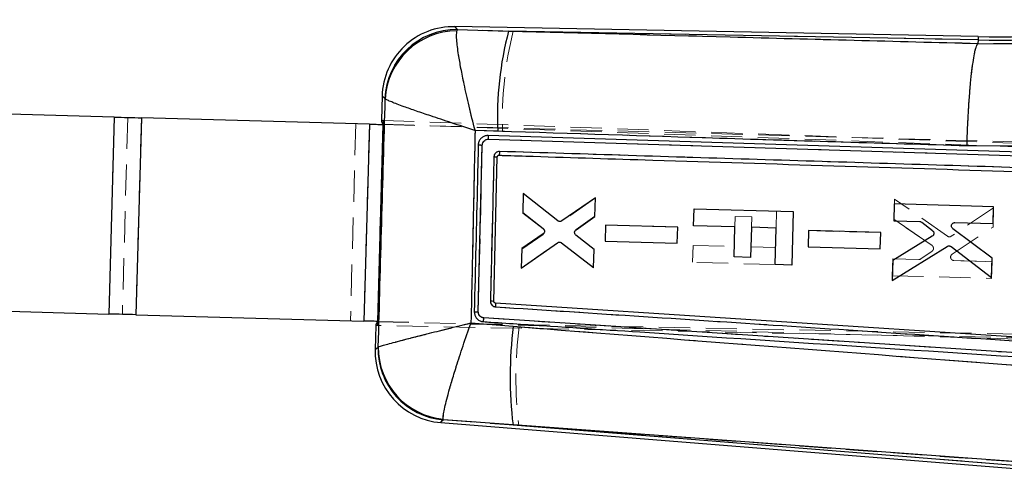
# Model space of a CAD drawing. Header units: millimetres. Extents: x 42 to 356, y 8 to 287.
# Tile 2 of 16: x 139 to 179, y 26 to 45. Entities that reach past the tile are written whole.
import ezdxf

# ---------------------------------------------------------------- set-up
doc = ezdxf.new("R2010")
doc.units = ezdxf.units.MM
doc.linetypes.add('HIDDEN', pattern=[1.905, 1.27, -0.635])

msp = doc.modelspace()

# ---------------------------------------------------------------- linework, layer by layer
at = {"color": 7, "linetype": 'Continuous', "lineweight": 25}
for p, q in [((177.96515, 44.272384), (156.704736, 44.673004)), ((156.809793, 44.553201), (156.792556, 44.50049)), ((156.809793, 44.553201), (158.892472, 44.496186)), ((177.962006, 44.13685), (158.892472, 44.496186)), ((177.962006, 44.13685), (177.958638, 43.991542)), ((177.958504, 43.991281), (177.958638, 43.991542)), ((177.958638, 43.991542), (179.827125, 43.982292)), ((153.758582, 41.860505), (153.731284, 40.870485)), ((153.883551, 41.73445), (153.873385, 41.750001)), ((142.877464, 41.001085), (128.646952, 41.393489)), ((142.877464, 41.001085), (142.656949, 33.004125)), ((143.977028, 40.970765), (143.756513, 32.973805)), ((153.239359, 40.715357), (143.977028, 40.970765)), ((153.795634, 40.86884), (153.565817, 32.534537)), ((153.239359, 40.715357), (153.018844, 32.718397)), ((153.789141, 40.700197), (153.568626, 32.703237)), ((153.790981, 40.700147), (153.789141, 40.700197)), ((153.790341, 40.719935), (153.789797, 40.700179)), ((153.790341, 40.719935), (153.791525, 40.719893)), ((158.455194, 40.426173), (157.533024, 40.457498)), ((179.696501, 39.572099), (158.067048, 40.25211)), ((158.075702, 40.100801), (179.704853, 39.424548)), ((157.663491, 33.091741), (157.827166, 39.865868)), ((179.617182, 39.8163), (177.514286, 39.830582)), ((158.29602, 33.518634), (158.436336, 39.385245)), ((158.497256, 39.451356), (158.507255, 39.451795)), ((159.491264, 37.893887), (159.470157, 37.126134)), ((160.893132, 36.787129), (159.491264, 37.893887)), ((162.421995, 37.722741), (161.057059, 36.781807)), ((162.401282, 36.969337), (162.421995, 37.722741)), ((166.407645, 36.589014), (166.426577, 37.275467)), ((166.426577, 37.275467), (170.460203, 37.164241)), ((174.559996, 37.472786), (174.541131, 36.78633)), ((178.593577, 37.361168), (174.559996, 37.472786)), ((178.574719, 36.674765), (178.593577, 37.361168)), ((159.470157, 37.126134), (160.300166, 36.479153)), ((161.634696, 36.428661), (162.401282, 36.969337)), ((170.460203, 37.164241), (170.400345, 34.993533)), ((162.83244, 36.616912), (162.814394, 35.960593)), ((165.765629, 36.535767), (162.83244, 36.616912)), ((165.747591, 35.879495), (165.765629, 36.535767)), ((168.085844, 36.542738), (166.407645, 36.589014)), ((168.05216, 35.321158), (168.085844, 36.542738)), ((168.757119, 36.524227), (168.723435, 35.302647)), ((169.761442, 36.496533), (168.757119, 36.524227)), ((169.720516, 35.012279), (169.761442, 36.496533)), ((174.541131, 36.78633), (175.598212, 36.757096)), ((175.678515, 36.728453), (176.116966, 36.389818)), ((178.536252, 35.274787), (176.938758, 36.468507)), ((177.025542, 36.717619), (178.574719, 36.674765)), ((160.293625, 36.255464), (159.429849, 35.66006)), ((162.36432, 35.624266), (161.627997, 36.20697)), ((171.079331, 36.389509), (171.061293, 35.733196)), ((174.012483, 36.308356), (171.079331, 36.389509)), ((173.994452, 35.652085), (174.012483, 36.308356)), ((176.104464, 36.161584), (174.496838, 35.174968)), ((159.407907, 34.861974), (160.884139, 35.900499)), ((159.429849, 35.66006), (159.407907, 34.861974)), ((161.048093, 35.896528), (162.344035, 34.886331)), ((162.344035, 34.886331), (162.36432, 35.624266)), ((162.814394, 35.960593), (165.747591, 35.879495)), ((171.061293, 35.733196), (173.994452, 35.652085)), ((174.474434, 34.359948), (176.709615, 35.748796)), ((176.865713, 35.741548), (178.514735, 34.491462)), ((168.723435, 35.302647), (168.05216, 35.321158)), ((178.514735, 34.491462), (178.536252, 35.274787)), ((170.400345, 34.993533), (169.720516, 35.012279)), ((174.496838, 35.174968), (174.474434, 34.359948)), ((132.063296, 33.296244), (142.656949, 33.004125)), ((158.359517, 33.448504), (158.359759, 33.448489)), ((182.44432, 31.865564), (158.359517, 33.448504)), ((143.756513, 32.973805), (153.018844, 32.718397)), ((183.015064, 31.198122), (157.88816, 32.845793)), ((153.501474, 32.536442), (153.474537, 31.55952)), ((153.568626, 32.703237), (153.570466, 32.703186)), ((153.569282, 32.703219), (153.568738, 32.683508)), ((153.568738, 32.683508), (153.569923, 32.683485)), ((157.365409, 32.641863), (159.084999, 32.505572)), ((153.592349, 31.65666), (153.599852, 31.665525)), ((156.135221, 28.596268), (184.909657, 26.291482)), ((156.244439, 28.702981), (156.237957, 28.736129)), ((159.073439, 28.496925), (156.244439, 28.702981)), ((183.235929, 26.725935), (159.073439, 28.496925)), ((159.073439, 28.496925), (184.919298, 26.426714))]:
    msp.add_line(p, q, dxfattribs=at)
at = {"color": 7, "linetype": 'HIDDEN', "lineweight": 18}
for p, q in [((156.791099, 44.502233), (156.808399, 44.554791)), ((159.083699, 44.492583), (156.808399, 44.554791)), ((159.083699, 44.492583), (177.962006, 44.13685)), ((177.962006, 44.13685), (177.958675, 43.993203)), ((177.962006, 44.13685), (177.96515, 44.272384)), ((177.958675, 43.993203), (177.958541, 43.992943)), ((179.864921, 43.984991), (177.958675, 43.993203)), ((153.871861, 41.751467), (153.881968, 41.735962)), ((142.877464, 41.001085), (142.656949, 33.004125)), ((143.427246, 40.985925), (143.206731, 32.988965)), ((143.977028, 40.970765), (143.756513, 32.973805)), ((153.795634, 40.86884), (198.548467, 39.243844)), ((152.689577, 40.730518), (152.469062, 32.733557)), ((153.239359, 40.715357), (153.018844, 32.718397)), ((153.789141, 40.700197), (153.568626, 32.703237)), ((153.789797, 40.700179), (153.569282, 32.703219)), ((189.358377, 39.719381), (153.790981, 40.700147)), ((153.791525, 40.719893), (198.631883, 39.105417)), ((157.531802, 40.458443), (158.646819, 40.420491)), ((157.827151, 39.865706), (157.663447, 33.091615)), ((159.491719, 37.901369), (159.469646, 37.103286)), ((160.908476, 36.78307), (159.491719, 37.901369)), ((162.422039, 37.715246), (161.0724, 36.778)), ((162.401625, 36.977314), (162.422039, 37.715246)), ((174.56577, 37.67231), (174.543225, 36.857295)), ((176.721022, 36.162397), (174.56577, 37.67231)), ((178.592683, 37.318344), (176.877276, 36.161032)), ((178.571009, 36.535024), (178.592683, 37.318344)), ((159.469646, 37.103286), (160.299294, 36.461186)), ((161.634312, 36.436073), (162.401625, 36.977314)), ((168.085851, 36.543141), (168.097527, 36.966517)), ((168.097527, 36.966517), (168.768809, 36.948007)), ((168.768809, 36.948007), (168.757134, 36.524635)), ((169.761465, 36.49714), (169.780374, 37.182987)), ((174.543225, 36.857295), (176.094041, 35.783585)), ((176.094041, 35.783585), (174.543225, 36.857295)), ((162.832492, 36.616695), (162.814335, 35.960379)), ((165.765696, 36.536028), (162.832492, 36.616695)), ((162.832492, 36.616695), (165.765696, 36.536028)), ((165.747539, 35.879759), (165.765696, 36.536028)), ((176.910155, 35.431153), (178.571009, 36.535024)), ((160.293502, 36.237477), (159.4291, 35.637219)), ((159.4291, 35.637219), (160.293502, 36.237477)), ((161.628787, 36.214349), (162.364417, 35.63225)), ((162.364417, 35.63225), (161.628787, 36.214349)), ((171.079383, 36.389278), (171.061233, 35.732968)), ((174.01255, 36.308626), (171.079383, 36.389278)), ((171.079383, 36.389278), (174.01255, 36.308626)), ((173.994393, 35.652358), (174.01255, 36.308626)), ((159.407866, 34.869469), (160.868593, 35.897292)), ((159.4291, 35.637219), (159.407866, 34.869469)), ((161.032566, 35.893572), (162.34357, 34.878849)), ((162.34357, 34.878849), (162.364417, 35.63225)), ((162.814335, 35.960379), (165.747539, 35.879759)), ((166.366719, 35.10476), (166.385651, 35.791213)), ((166.385651, 35.791213), (168.063842, 35.744938)), ((168.735117, 35.726427), (169.739448, 35.698733)), ((171.061233, 35.732968), (173.994393, 35.652358)), ((174.498656, 35.24594), (174.479664, 34.559488)), ((175.555744, 35.216876), (174.498656, 35.24594)), ((174.498656, 35.24594), (175.555744, 35.216876)), ((176.093952, 35.555008), (175.637499, 35.24105)), ((175.637499, 35.24105), (176.093952, 35.555008)), ((176.910155, 35.431153), (176.881679, 35.404237)), ((169.720501, 35.01228), (166.366719, 35.10476)), ((178.532258, 35.135054), (176.983082, 35.177637)), ((176.983082, 35.177637), (178.532258, 35.135054)), ((178.513259, 34.448654), (178.532258, 35.135054)), ((174.479664, 34.559488), (178.513259, 34.448654)), ((191.818067, 31.813733), (153.565817, 32.534537)), ((153.569923, 32.683485), (192.140416, 31.944911)), ((153.570466, 32.703186), (189.137862, 31.72242)), ((159.325179, 32.484598), (157.364976, 32.64018)), ((153.598134, 31.664083), (153.590721, 31.655317)), ((156.24293, 28.701505), (156.236474, 28.73429)), ((156.24293, 28.701505), (159.312685, 28.477763)), ((184.919298, 26.426714), (159.312685, 28.477763))]:
    msp.add_line(p, q, dxfattribs=at)
at = {"color": 8, "linetype": 'Continuous', "lineweight": 25}
msp.add_line((177.96515, 44.272384), (177.962006, 44.13685), dxfattribs=at)
at = {"color": 8, "linetype": 'Continuous', "lineweight": 25, "flags": 128}
for points in [[(156.704736, 44.673004), (156.716571, 44.659508), (156.809793, 44.553201)], [(153.873385, 41.750001), (153.771517, 41.848056), (153.758582, 41.860505)], [(153.474537, 31.55952), (153.487813, 31.570469), (153.592349, 31.65666)], [(156.244439, 28.702981), (156.147533, 28.608296), (156.135221, 28.596268)]]:
    msp.add_lwpolyline(points, dxfattribs=at)
at = {"color": 7, "linetype": 'HIDDEN', "lineweight": 18, "flags": 128}
for points in [[(156.808399, 44.554791), (156.716105, 44.660039), (156.704736, 44.673004)], [(153.758582, 41.860505), (153.771006, 41.848546), (153.871861, 41.751467)], [(153.590721, 31.655317), (153.48727, 31.570021), (153.474537, 31.55952)], [(156.135221, 28.596268), (156.147026, 28.607804), (156.24293, 28.701505)]]:
    msp.add_lwpolyline(points, dxfattribs=at)
at = {"color": 7, "linetype": 'Continuous', "lineweight": 25, "flags": 128}
for points in [[(142.877464, 41.001085), (143.016469, 40.997253), (143.155322, 40.993423), (143.293881, 40.989603), (143.431992, 40.985794), (143.569507, 40.982002), (143.706285, 40.97823), (143.842173, 40.974484), (143.977028, 40.970765)], [(153.731306, 40.871176), (153.738585, 40.870911), (153.760032, 40.870133), (153.795634, 40.86884)], [(153.239359, 40.715357), (153.306787, 40.713498), (153.374729, 40.711624), (153.443117, 40.709739), (153.511875, 40.707843), (153.580931, 40.705939), (153.65021, 40.704028), (153.719638, 40.702114), (153.789141, 40.700197)], [(158.066888, 40.252114), (158.057135, 40.252167), (158.047379, 40.25222)], [(143.756513, 32.973805), (143.621658, 32.977523), (143.48577, 32.98127), (143.348993, 32.985042), (143.211477, 32.988834), (143.073366, 32.992642), (142.934807, 32.996463), (142.795955, 33.000292), (142.656949, 33.004125)], [(153.568626, 32.703237), (153.499123, 32.705154), (153.429695, 32.707068), (153.360416, 32.708978), (153.29136, 32.710883), (153.222603, 32.712779), (153.154214, 32.714664), (153.086272, 32.716538), (153.018844, 32.718397)], [(153.565817, 32.534537), (153.530196, 32.535209), (153.508742, 32.535613), (153.501455, 32.53575)]]:
    msp.add_lwpolyline(points, dxfattribs=at)
at = {"color": 7, "linetype": 'Continuous', "lineweight": 25}
for centre, radius, start, end in [((178.783179, 73.943494), 29.817954, 268.4219024, 282.4204769), ((178.783179, 73.943494), 29.682384, 268.4212722, 282.4204769), ((156.650235, 41.780768), 2.89275, 88.6128408, 178.6745459), ((156.777214, 41.647755), 2.905629, 89.3575799, 177.983393), ((156.795542, 41.58465), 2.915842, 90.0586863, 177.0551578), ((172.239619, 41.003684), 13.796518, 165.3363815, 182.3990567), ((158.114243, 29.904792), 3.618411, 87.1204371, 89.3441321), ((175.638895, 30.453496), 16.680602, 172.9334754, 186.7360824), ((156.496837, 31.597095), 2.905099, 178.825155, 265.0157935), ((156.512555, 31.63601), 2.912853, 179.4194435, 264.5906191), ((156.366186, 31.479783), 2.89275, 178.0710462, 265.7112773)]:
    msp.add_arc(centre, radius, start, end, dxfattribs=at)
at = {"color": 7, "linetype": 'HIDDEN', "lineweight": 18}
for centre, radius, start, end in [((178.783179, 73.943494), 29.817954, 268.4219024, 282.4204769), ((156.775527, 41.649522), 2.905455, 89.351739, 177.9892217), ((156.793708, 41.586669), 2.915565, 90.0512633, 177.0648673), ((173.378606, 40.899453), 14.739572, 165.8905874, 181.8621518), ((160.212073, 36.350963), 0.14056, 13.1000445, 51.6442749), ((176.013486, 35.669083), 0.139999, 19.2246872, 54.8730918), ((175.559528, 35.354425), 0.1376, 268.423335, 304.5189721), ((158.063676, 28.283967), 5.23982, 87.4585601, 88.9945576), ((174.864261, 30.432705), 15.673969, 172.4777684, 187.1648988), ((156.495033, 31.595474), 2.904928, 178.8195946, 265.0213549), ((156.510564, 31.63395), 2.912585, 179.407216, 264.6001761)]:
    msp.add_arc(centre, radius, start, end, dxfattribs=at)
at = {"color": 7, "linetype": 'Continuous', "lineweight": 25}
for centre, major_axis, start_param, end_param in [((189.335677, 39.577672), (35.604344, -1.294339), 3.141928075, 3.201772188), ((189.123007, 31.865209), (35.621568, -0.669706), 3.08141312, 3.141257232)]:
    msp.add_ellipse(centre, major_axis=major_axis, ratio=0.069924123, start_param=start_param, end_param=end_param, dxfattribs=at)
at = {"color": 7, "linetype": 'HIDDEN', "lineweight": 18}
for points, knots in [([(157.531802, 40.458443), (157.531029, 40.461439), (157.44488, 40.7951), (157.284158, 41.445012), (157.09471, 42.288493), (156.954488, 42.984898), (156.843768, 43.618251), (156.786325, 44.076767), (156.772501, 44.372147), (156.784854, 44.458553), (156.791099, 44.502233)], [0, 0, 0, 0, 0.001603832, 0.178578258, 0.346362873, 0.477019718, 0.612130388, 0.797295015, 0.897527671, 1, 1, 1, 1]), ([(177.958541, 43.992943), (174.550633, 44.08283), (168.258412, 44.248795), (161.967439, 44.415957), (159.083699, 44.492583)], [0, 0, 0, 0, 0.541606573, 1, 1, 1, 1]), ([(177.958541, 43.992943), (177.938243, 43.962172), (177.897646, 43.90063), (177.835108, 43.667075), (177.77364, 43.334232), (177.714677, 42.905033), (177.660091, 42.390815), (177.611242, 41.808561), (177.569756, 41.172485), (177.538411, 40.539426), (177.522122, 40.086959), (177.51577, 39.863198), (177.514815, 39.829533)], [0, 0, 0, 0, 0.111332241, 0.222664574, 0.333996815, 0.44532905, 0.556661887, 0.667994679, 0.779328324, 0.890662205, 0.983550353, 1, 1, 1, 1]), ([(153.881968, 41.735962), (153.834474, 40.056194), (153.739551, 36.698935), (153.645252, 33.341608), (153.598134, 31.664083)], [0, 0, 0, 0, 0.500339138, 1, 1, 1, 1]), ([(157.531802, 40.458443), (157.528863, 40.45938), (157.201606, 40.563761), (156.571651, 40.767451), (155.770296, 41.033694), (155.129126, 41.253088), (154.566789, 41.45221), (154.070338, 41.638556), (153.946566, 41.702559), (153.881968, 41.735962)], [0, 0, 0, 0, 0.001604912, 0.1786871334, 0.3465684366, 0.4795376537, 0.6124766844, 0.7977482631, 1, 1, 1, 1]), ([(157.364976, 32.64018), (157.393722, 33.949699), (157.450928, 36.555762), (157.504934, 39.161874), (157.531802, 40.458443)], [0, 0, 0, 0, 0.502489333, 1, 1, 1, 1]), ([(158.646819, 40.420491), (161.532582, 40.325486), (167.820969, 40.11846), (174.111195, 39.930979), (177.514815, 39.829533)], [0, 0, 0, 0, 0.458903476, 1, 1, 1, 1]), ([(158.075825, 40.100819), (158.053653, 40.099697), (158.004353, 40.0972), (157.933211, 40.064695), (157.873299, 40.008758), (157.83538, 39.939056), (157.829753, 39.888874), (157.827155, 39.865706)], [0, 0, 0, 0, 0.1751747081, 0.3895096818, 0.6033632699, 0.8168757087, 1, 1, 1, 1]), ([(158.06697, 40.252112), (158.06865, 40.249795), (158.072009, 40.24516), (158.075401, 40.210196), (158.077024, 40.160273), (158.076277, 40.120636), (158.075903, 40.100817)], [0, 0, 0, 0, 0.2499992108, 0.5000001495, 0.7499996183, 1, 1, 1, 1]), ([(179.704831, 39.424656), (176.09959, 39.537156), (168.88921, 39.762154), (161.680253, 39.987932), (158.075825, 40.10082)], [0, 0, 0, 0, 0.500007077, 1, 1, 1, 1]), ([(157.662214, 39.869359), (157.662953, 39.869365), (157.665019, 39.869383), (157.673534, 39.869286), (157.689181, 39.869018), (157.710261, 39.868592), (157.73575, 39.868028), (157.764577, 39.867342), (157.79555, 39.866562), (157.816617, 39.865991), (157.827151, 39.865706)], [0, 0, 0, 0, 0.073799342, 0.206115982, 0.338427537, 0.470747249, 0.603058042, 0.735372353, 0.867680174, 1, 1, 1, 1]), ([(158.297465, 39.392248), (158.300905, 39.417026), (158.307786, 39.466583), (158.348468, 39.531361), (158.406452, 39.579224), (158.468924, 39.603062), (158.509378, 39.604431), (158.525009, 39.60496)], [0, 0, 0, 0, 0.215730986, 0.431477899, 0.647461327, 0.863783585, 1, 1, 1, 1]), ([(158.525009, 39.60496), (158.524206, 39.584891), (158.522598, 39.544752), (158.517982, 39.494032), (158.512564, 39.45898), (158.509008, 39.454164), (158.507258, 39.451795)], [0, 0, 0, 0, 0.25201244, 0.504023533, 0.756036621, 1, 1, 1, 1]), ([(158.525009, 39.60496), (162.013519, 39.495693), (169.031613, 39.275873), (176.050821, 39.056832), (179.580965, 38.946671)], [0, 0, 0, 0, 0.497073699, 1, 1, 1, 1]), ([(158.155625, 33.522981), (158.158075, 33.624449), (158.170325, 34.131791), (158.217557, 36.088223), (158.262404, 37.94317), (158.297439, 39.392249)], [0, 0, 0, 0, 0.051863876, 0.259319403, 1, 1, 1, 1]), ([(158.43634, 39.385245), (158.434309, 39.385507), (158.430248, 39.38603), (158.398703, 39.387755), (158.353191, 39.389916), (158.316023, 39.391472), (158.297439, 39.392249)], [0, 0, 0, 0, 0.2499960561, 0.499997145, 0.7499917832, 1, 1, 1, 1]), ([(161.578112, 36.303054), (161.577471, 36.318913), (161.576188, 36.35063), (161.594362, 36.39554), (161.616853, 36.422641), (161.63182, 36.434151), (161.634316, 36.43607)], [0, 0, 0, 0, 0.312164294, 0.624294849, 0.937343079, 1, 1, 1, 1]), ([(160.348975, 36.382821), (160.351004, 36.367248), (160.355063, 36.336103), (160.341065, 36.290319), (160.318525, 36.257233), (160.299896, 36.242526), (160.293502, 36.237477)], [0, 0, 0, 0, 0.283625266, 0.567235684, 0.851449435, 1, 1, 1, 1]), ([(176.877276, 36.161032), (176.863436, 36.153601), (176.835754, 36.138737), (176.787998, 36.135659), (176.748734, 36.145232), (176.72824, 36.157926), (176.721022, 36.162397)], [0, 0, 0, 0, 0.282104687, 0.564237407, 0.84651719, 1, 1, 1, 1]), ([(176.145674, 35.715181), (176.149383, 35.699941), (176.156802, 35.669463), (176.147868, 35.622535), (176.126634, 35.582318), (176.104293, 35.56365), (176.093952, 35.555008)], [0, 0, 0, 0, 0.25873067, 0.517438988, 0.776635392, 1, 1, 1, 1]), ([(176.145674, 35.715181), (176.139165, 35.729669), (176.127117, 35.75649), (176.10446, 35.77505), (176.094041, 35.783585)], [0, 0, 0, 0, 0.540160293, 1, 1, 1, 1]), ([(176.152781, 35.67327), (176.15295, 35.674604), (176.154735, 35.688744), (176.14998, 35.702617), (176.145674, 35.715181)], [0, 0, 0, 0, 0.094346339, 1, 1, 1, 1]), ([(176.85295, 35.281399), (176.850516, 35.296741), (176.84565, 35.327424), (176.858243, 35.373054), (176.881003, 35.408703), (176.901701, 35.424642), (176.910155, 35.431153)], [0, 0, 0, 0, 0.270673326, 0.541325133, 0.8126625, 1, 1, 1, 1]), ([(176.983082, 35.177637), (176.967446, 35.179652), (176.93617, 35.183683), (176.895433, 35.209047), (176.866235, 35.242865), (176.857036, 35.269546), (176.85295, 35.281399)], [0, 0, 0, 0, 0.2637231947, 0.5275102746, 0.7901077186, 1, 1, 1, 1]), ([(176.94109, 35.186119), (176.942276, 35.185483), (176.954953, 35.178685), (176.969707, 35.178135), (176.983082, 35.177637)], [0, 0, 0, 0, 0.093557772, 1, 1, 1, 1]), ([(158.36132, 33.297327), (158.348471, 33.298884), (158.311074, 33.303415), (158.252787, 33.329702), (158.197938, 33.380891), (158.161276, 33.44801), (158.15751, 33.497935), (158.155621, 33.522981)], [0, 0, 0, 0, 0.11564821, 0.336591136, 0.557293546, 0.777903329, 1, 1, 1, 1]), ([(158.359759, 33.448489), (158.361114, 33.446131), (158.363822, 33.441415), (158.365323, 33.406456), (158.364712, 33.356623), (158.362451, 33.317093), (158.36132, 33.297327)], [0, 0, 0, 0, 0.250001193, 0.499999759, 0.749999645, 1, 1, 1, 1]), ([(182.693884, 31.701896), (178.593432, 31.970456), (170.48289, 32.501658), (162.37172, 33.034082), (158.36132, 33.297327)], [0, 0, 0, 0, 0.505570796, 1, 1, 1, 1]), ([(157.663443, 33.091368), (157.652977, 33.091622), (157.632046, 33.092131), (157.60135, 33.092831), (157.572817, 33.093446), (157.54762, 33.093948), (157.526797, 33.094317), (157.511353, 33.094534), (157.502754, 33.094593), (157.50078, 33.094545), (157.500029, 33.094526)], [0, 0, 0, 0, 0.131347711, 0.262683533, 0.394028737, 0.525363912, 0.656712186, 0.788054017, 0.919395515, 1, 1, 1, 1]), ([(157.663443, 33.091615), (157.664258, 33.073591), (157.666297, 33.028486), (157.694022, 32.959875), (157.747472, 32.897567), (157.81551, 32.856879), (157.86529, 32.84929), (157.888197, 32.845798)], [0, 0, 0, 0, 0.147099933, 0.368114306, 0.589478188, 0.811094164, 1, 1, 1, 1]), ([(157.888335, 32.845789), (157.886817, 32.825758), (157.88378, 32.785697), (157.877676, 32.735149), (157.871508, 32.700258), (157.86818, 32.695567), (157.866542, 32.693257)], [0, 0, 0, 0, 0.251898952, 0.503799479, 0.755696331, 1, 1, 1, 1]), ([(157.888197, 32.845802), (162.081476, 32.570528), (170.468008, 32.019981), (178.853697, 31.470772), (183.046528, 31.196169)], [0, 0, 0, 0, 0.500001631, 1, 1, 1, 1]), ([(157.364976, 32.64018), (157.361977, 32.639444), (157.200231, 32.599791), (156.87889, 32.520739), (156.420568, 32.407119), (155.983738, 32.297986), (155.605485, 32.202704), (155.275185, 32.118814), (154.988867, 32.045506), (154.719671, 31.975929), (154.423239, 31.898439), (154.122028, 31.81823), (153.859775, 31.745918), (153.673597, 31.691641), (153.623478, 31.673338), (153.598134, 31.664083)], [0, 0, 0, 0, 0.001588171, 0.085657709, 0.170820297, 0.250802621, 0.331744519, 0.394415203, 0.457559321, 0.522227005, 0.587434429, 0.690739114, 0.796415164, 0.897052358, 1, 1, 1, 1]), ([(157.364976, 32.64018), (157.363943, 32.637262), (157.253005, 32.323947), (157.042369, 31.713588), (156.781971, 30.915813), (156.579397, 30.256248), (156.395792, 29.61295), (156.248328, 29.014092), (156.240391, 28.82674), (156.236474, 28.73429)], [0, 0, 0, 0, 0.001591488, 0.170880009, 0.331878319, 0.459851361, 0.587799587, 0.796594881, 1, 1, 1, 1]), ([(183.607713, 30.608214), (177.901576, 31.043444), (169.807106, 31.660842), (161.713313, 32.296919), (159.325179, 32.484598)], [0, 0, 0, 0, 0.704942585, 1, 1, 1, 1]), ([(159.312685, 28.477763), (161.702592, 28.302373), (169.801614, 27.708005), (177.899917, 27.114594), (183.608525, 26.69629)], [0, 0, 0, 0, 0.295085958, 1, 1, 1, 1])]:
    msp.add_open_spline(points, degree=3, knots=knots, dxfattribs=at)
at = {"color": 7, "linetype": 'Continuous', "lineweight": 25}
for points, knots in [([(157.533024, 40.457498), (157.532251, 40.460494), (157.446271, 40.793501), (157.2859, 41.442213), (157.09574, 42.288694), (156.955743, 42.984838), (156.845922, 43.615046), (156.769475, 44.201533), (156.78464, 44.397964), (156.792556, 44.50049)], [0, 0, 0, 0, 0.0016054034, 0.1784028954, 0.3460542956, 0.4791463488, 0.6122076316, 0.7975951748, 1, 1, 1, 1]), ([(158.892472, 44.496186), (161.892196, 44.416454), (168.246907, 44.247546), (174.602861, 44.079828), (177.958504, 43.991281)], [0, 0, 0, 0, 0.472047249, 1, 1, 1, 1]), ([(177.514286, 39.830582), (177.515241, 39.864245), (177.521566, 40.087114), (177.537863, 40.538654), (177.569186, 41.170839), (177.610718, 41.806912), (177.659629, 42.389164), (177.714279, 42.903381), (177.773326, 43.332578), (177.834885, 43.66542), (177.89751, 43.898972), (177.938173, 43.960512), (177.958504, 43.991281)], [0, 0, 0, 0, 0.0164560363, 0.1089475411, 0.2203301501, 0.3317126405, 0.4430942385, 0.5544757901, 0.6658568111, 0.7772379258, 0.8886189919, 1, 1, 1, 1]), ([(153.599852, 31.665525), (153.64695, 33.342503), (153.741213, 36.698845), (153.836082, 40.055121), (153.883551, 41.73445)], [0, 0, 0, 0, 0.49964491, 1, 1, 1, 1]), ([(157.533024, 40.457498), (157.530085, 40.458435), (157.203477, 40.562626), (156.574718, 40.765906), (155.777827, 41.030633), (155.135991, 41.2501), (154.569219, 41.450537), (154.18242, 41.596578), (153.957217, 41.691602), (153.908287, 41.720063), (153.883551, 41.73445)], [0, 0, 0, 0, 0.001604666, 0.17830522, 0.345859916, 0.476638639, 0.61188118, 0.797161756, 0.897459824, 1, 1, 1, 1]), ([(157.533024, 40.457498), (157.505998, 39.161311), (157.451679, 36.556075), (157.39426, 33.950888), (157.365409, 32.641863)], [0, 0, 0, 0, 0.497531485, 1, 1, 1, 1]), ([(177.514286, 39.830582), (174.162998, 39.93019), (167.809066, 40.119044), (161.45697, 40.327611), (158.455194, 40.426173)], [0, 0, 0, 0, 0.527435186, 1, 1, 1, 1]), ([(158.047379, 40.25222), (158.003224, 40.246994), (157.914915, 40.236542), (157.798386, 40.166153), (157.711421, 40.064235), (157.669225, 39.958308), (157.663985, 39.891441), (157.662199, 39.868646)], [0, 0, 0, 0, 0.2215825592, 0.4431547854, 0.6645552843, 0.8856473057, 1, 1, 1, 1]), ([(157.827169, 39.865868), (157.828992, 39.884595), (157.833452, 39.930405), (157.86558, 39.998149), (157.922783, 40.05742), (157.996057, 40.095628), (158.049547, 40.099102), (158.075702, 40.100801)], [0, 0, 0, 0, 0.148307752, 0.362797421, 0.577756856, 0.7935366, 1, 1, 1, 1]), ([(158.075847, 40.100796), (158.076221, 40.120617), (158.076969, 40.160259), (158.075339, 40.21019), (158.071952, 40.245161), (158.068586, 40.249796), (158.066903, 40.252114)], [0, 0, 0, 0, 0.250000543, 0.499998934, 0.75000067, 1, 1, 1, 1]), ([(157.662199, 39.868646), (157.66012, 39.780763), (157.648443, 39.287004), (157.59492, 37.028895), (157.542581, 34.858675), (157.500029, 33.094331)], [0, 0, 0, 0, 0.038918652, 0.218660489, 1, 1, 1, 1]), ([(157.662199, 39.868625), (157.66294, 39.868668), (157.66501, 39.868788), (157.673531, 39.868837), (157.689181, 39.868715), (157.710265, 39.868414), (157.735761, 39.867952), (157.764591, 39.867353), (157.795568, 39.866651), (157.816636, 39.866129), (157.827169, 39.865868)], [0, 0, 0, 0, 0.073776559, 0.206099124, 0.338410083, 0.470730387, 0.60305517, 0.73537434, 0.867687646, 1, 1, 1, 1]), ([(158.525024, 39.604936), (158.509391, 39.604407), (158.468935, 39.603039), (158.406461, 39.579198), (158.348484, 39.531338), (158.307339, 39.465856), (158.300744, 39.41541), (158.297394, 39.389787)], [0, 0, 0, 0, 0.1352946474, 0.3501081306, 0.5645930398, 0.7788411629, 1, 1, 1, 1]), ([(158.525024, 39.604936), (158.524219, 39.58487), (158.522609, 39.544736), (158.517989, 39.494023), (158.512567, 39.458974), (158.509007, 39.454162), (158.507255, 39.451795)], [0, 0, 0, 0, 0.251988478, 0.503978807, 0.755967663, 1, 1, 1, 1]), ([(179.580987, 38.946564), (176.050848, 39.056737), (169.031654, 39.2758), (162.013542, 39.495653), (158.525024, 39.604936)], [0, 0, 0, 0, 0.502926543, 1, 1, 1, 1]), ([(158.297394, 39.389787), (158.29494, 39.288319), (158.282671, 38.780984), (158.2354, 36.825386), (158.190631, 34.97124), (158.155662, 33.522966)], [0, 0, 0, 0, 0.051885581, 0.259427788, 1, 1, 1, 1]), ([(158.297394, 39.389787), (158.315984, 39.389312), (158.353162, 39.388364), (158.398686, 39.386989), (158.430237, 39.385845), (158.434303, 39.385445), (158.436336, 39.385245)], [0, 0, 0, 0, 0.250004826, 0.49999894, 0.750001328, 1, 1, 1, 1]), ([(158.43634, 39.385245), (158.437417, 39.393027), (158.439571, 39.408592), (158.452331, 39.428908), (158.470499, 39.44392), (158.486754, 39.449922), (158.495828, 39.451161), (158.497256, 39.451356)], [0, 0, 0, 0, 0.239256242, 0.478520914, 0.717401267, 0.9555363, 1, 1, 1, 1]), ([(158.507255, 39.451795), (158.566149, 39.449935), (159.029304, 39.435306), (161.109526, 39.369628), (168.036777, 39.151165), (174.56057, 38.946702), (179.467023, 38.792927)], [0, 0, 0, 0, 0.008430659, 0.066300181, 0.29777757, 1, 1, 1, 1]), ([(160.300166, 36.479153), (160.311524, 36.468169), (160.334241, 36.446198), (160.351897, 36.401393), (160.354747, 36.361535), (160.349353, 36.338646), (160.347544, 36.330973)], [0, 0, 0, 0, 0.2858647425, 0.5717777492, 0.8564424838, 1, 1, 1, 1]), ([(161.057059, 36.781807), (161.043328, 36.774239), (161.015866, 36.759103), (160.968241, 36.755538), (160.925631, 36.765299), (160.902879, 36.780582), (160.893132, 36.787129)], [0, 0, 0, 0, 0.266373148, 0.532724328, 0.799804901, 1, 1, 1, 1]), ([(161.579207, 36.342884), (161.583911, 36.358041), (161.593318, 36.388353), (161.617013, 36.415277), (161.63211, 36.426704), (161.634696, 36.428661)], [0, 0, 0, 0, 0.45321363, 0.906374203, 1, 1, 1, 1]), ([(175.598212, 36.757096), (175.61378, 36.755305), (175.642816, 36.751964), (175.667203, 36.735903), (175.678515, 36.728453)], [0, 0, 0, 0, 0.536153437, 1, 1, 1, 1]), ([(176.938758, 36.468507), (176.927221, 36.47906), (176.904145, 36.500169), (176.885442, 36.543963), (176.881144, 36.58596), (176.887383, 36.611088), (176.88989, 36.621185)], [0, 0, 0, 0, 0.2728067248, 0.5456825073, 0.817443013, 1, 1, 1, 1]), ([(176.88989, 36.621185), (176.896065, 36.635561), (176.908414, 36.664308), (176.943677, 36.696301), (176.984212, 36.715299), (177.012677, 36.716897), (177.025542, 36.717619)], [0, 0, 0, 0, 0.260972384, 0.521884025, 0.783894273, 1, 1, 1, 1]), ([(160.347544, 36.330973), (160.341742, 36.316062), (160.330158, 36.286294), (160.305788, 36.265728), (160.293625, 36.255464)], [0, 0, 0, 0, 0.50090987, 1, 1, 1, 1]), ([(161.627997, 36.206972), (161.616803, 36.218197), (161.594197, 36.240865), (161.577074, 36.286594), (161.575496, 36.321811), (161.578718, 36.340105), (161.579207, 36.342884)], [0, 0, 0, 0, 0.312392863, 0.630865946, 0.943916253, 1, 1, 1, 1]), ([(176.159792, 36.227039), (176.152455, 36.212872), (176.138929, 36.186755), (176.115283, 36.169486), (176.104464, 36.161584)], [0, 0, 0, 0, 0.542440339, 1, 1, 1, 1]), ([(176.116966, 36.389818), (176.12836, 36.378887), (176.151151, 36.357023), (176.168955, 36.312381), (176.172565, 36.267131), (176.163799, 36.239616), (176.159792, 36.227039)], [0, 0, 0, 0, 0.2607452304, 0.5215404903, 0.781298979, 1, 1, 1, 1]), ([(160.884139, 35.900499), (160.897757, 35.908185), (160.924992, 35.923556), (160.972448, 35.927592), (161.015221, 35.918257), (161.038175, 35.903084), (161.048093, 35.896528)], [0, 0, 0, 0, 0.2655603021, 0.5311068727, 0.7974039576, 1, 1, 1, 1]), ([(176.709615, 35.748796), (176.723678, 35.755696), (176.751801, 35.769494), (176.799549, 35.770801), (176.838488, 35.759799), (176.858586, 35.746325), (176.865713, 35.741548)], [0, 0, 0, 0, 0.281514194, 0.563007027, 0.845048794, 1, 1, 1, 1]), ([(158.155662, 33.522966), (158.1577, 33.497018), (158.161624, 33.447064), (158.198633, 33.380279), (158.252823, 33.329687), (158.311111, 33.303398), (158.348509, 33.298868), (158.361361, 33.297312)], [0, 0, 0, 0, 0.229955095, 0.442688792, 0.663392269, 0.884328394, 1, 1, 1, 1]), ([(158.359517, 33.448504), (158.35203, 33.44979), (158.336938, 33.45238), (158.317398, 33.465486), (158.303093, 33.483906), (158.29653, 33.502765), (158.296151, 33.514557), (158.29602, 33.518634)], [0, 0, 0, 0, 0.2177298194, 0.4389061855, 0.6604310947, 0.8825781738, 1, 1, 1, 1]), ([(158.359759, 33.448489), (158.361118, 33.44613), (158.363837, 33.441413), (158.365355, 33.40645), (158.364749, 33.356611), (158.362491, 33.317078), (158.361361, 33.297312)], [0, 0, 0, 0, 0.249999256, 0.499999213, 0.74999961, 1, 1, 1, 1]), ([(158.361361, 33.297312), (162.371753, 33.034051), (170.482945, 32.501594), (178.593467, 31.970363), (182.693929, 31.701787)], [0, 0, 0, 0, 0.494426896, 1, 1, 1, 1]), ([(157.500026, 33.094312), (157.500779, 33.094346), (157.502761, 33.094435), (157.511356, 33.094443), (157.526804, 33.094302), (157.547636, 33.09401), (157.572843, 33.093585), (157.601384, 33.093048), (157.632087, 33.092425), (157.653023, 33.091969), (157.663491, 33.091741)], [0, 0, 0, 0, 0.080451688, 0.211814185, 0.343173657, 0.474542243, 0.605909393, 0.737272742, 0.868627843, 1, 1, 1, 1]), ([(157.500026, 33.094331), (157.503429, 33.050013), (157.510237, 32.961385), (157.575393, 32.842103), (157.67306, 32.750944), (157.776897, 32.704089), (157.843555, 32.696033), (157.866505, 32.69326)], [0, 0, 0, 0, 0.220959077, 0.441876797, 0.662785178, 0.883898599, 1, 1, 1, 1]), ([(157.88816, 32.845789), (157.870134, 32.848228), (157.825313, 32.854292), (157.759536, 32.888153), (157.702494, 32.946877), (157.668085, 33.018225), (157.664939, 33.068525), (157.663488, 33.091741)], [0, 0, 0, 0, 0.14869398, 0.369717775, 0.59040223, 0.81095023, 1, 1, 1, 1]), ([(157.866505, 32.69326), (157.868146, 32.695568), (157.87148, 32.700257), (157.877666, 32.735145), (157.883777, 32.78569), (157.886816, 32.825748), (157.888335, 32.845777)], [0, 0, 0, 0, 0.2443269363, 0.4962168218, 0.7481086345, 1, 1, 1, 1]), ([(153.599852, 31.665525), (153.624476, 31.674554), (153.67429, 31.692821), (153.857745, 31.746438), (154.120654, 31.819054), (154.487127, 31.916758), (154.969388, 32.042209), (155.616438, 32.207313), (156.418406, 32.408555), (157.040364, 32.562167), (157.36241, 32.641128), (157.365409, 32.641863)], [0, 0, 0, 0, 0.100482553, 0.203273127, 0.306702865, 0.41253231, 0.538371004, 0.668309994, 0.829216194, 0.998409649, 1, 1, 1, 1]), ([(156.237957, 28.736129), (156.236884, 28.773695), (156.234712, 28.84969), (156.270364, 29.067451), (156.334925, 29.360337), (156.436112, 29.752638), (156.579216, 30.254722), (156.781435, 30.913787), (157.04287, 31.715215), (157.253435, 32.325617), (157.364375, 32.638945), (157.365409, 32.641863)], [0, 0, 0, 0, 0.100482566, 0.203273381, 0.306703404, 0.412532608, 0.538371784, 0.6683114, 0.82921734, 0.998409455, 1, 1, 1, 1]), ([(157.866639, 32.693255), (157.967625, 32.686602), (158.472558, 32.653338), (160.593256, 32.513654), (168.86826, 31.968864), (176.738572, 31.45238), (182.993316, 31.041917)], [0, 0, 0, 0, 0.012056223, 0.060281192, 0.253180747, 1, 1, 1, 1]), ([(159.084999, 32.505572), (159.494272, 32.473304), (167.543448, 31.838692), (175.59333, 31.224634), (183.233903, 30.641799)], [0, 0, 0, 0, 0.050846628, 1, 1, 1, 1])]:
    msp.add_open_spline(points, degree=3, knots=knots, dxfattribs=at)

doc.saveas('drawing.dxf')
